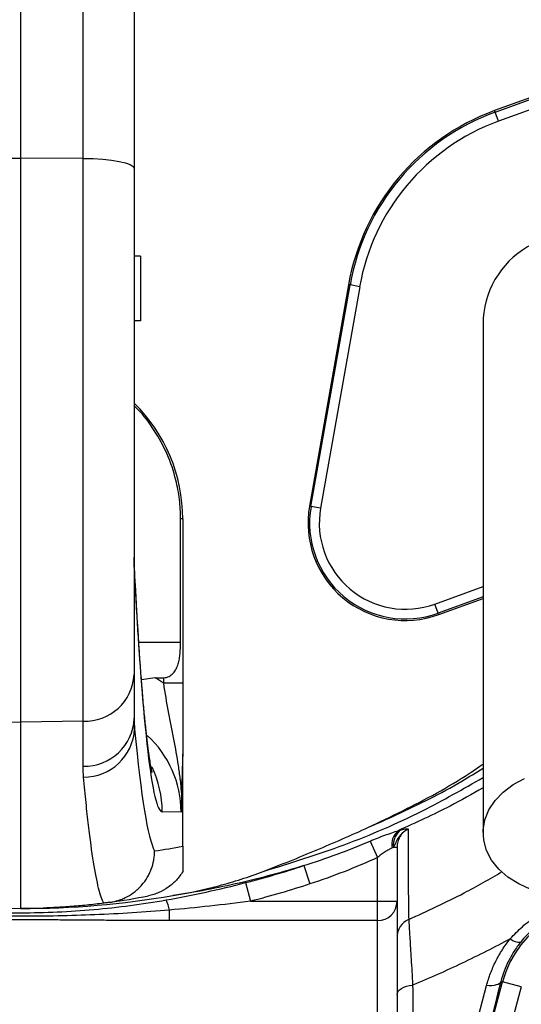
# Model space of a CAD drawing. Header units: millimetres. Extents: x 5 to 913, y 12 to 1902.
# Tile 21 of 29: x 394 to 471, y 1283 to 1434. Entities that reach past the tile are written whole.
import ezdxf

# ---------------------------------------------------------------- set-up
doc = ezdxf.new("R2010")
doc.units = ezdxf.units.MM

msp = doc.modelspace()

# ---------------------------------------------------------------- linework, layer by layer
at = {"color": 7, "linetype": 'Continuous', "lineweight": 25}
for p, q in [((393.81, 1583.92), (393.81, 1412.93)), ((403.45, 1412.9), (403.45, 1522.05)), ((411.31, 1516.57), (411.31, 1411.39)), ((499.4, 1432.11), (466.84, 1420.26)), ((466.92, 1420.04), (499.48, 1431.89)), ((499.99, 1430.48), (467.44, 1418.63)), ((466.92, 1420.04), (466.84, 1420.26)), ((467.44, 1418.63), (466.92, 1420.04)), ((384.17, 1412.9), (393.81, 1412.93)), ((393.81, 1412.93), (393.81, 1326.07)), ((403.45, 1412.9), (393.81, 1412.93)), ((403.45, 1326.22), (403.45, 1412.9)), ((411.31, 1411.39), (411.31, 1333.4)), ((412.31, 1397.87), (411.31, 1397.87)), ((412.31, 1397.87), (412.31, 1387.87)), ((444.35, 1393.45), (438.33, 1359.33)), ((438.56, 1359.29), (444.58, 1393.41)), ((446.06, 1393.15), (440.04, 1359.03)), ((444.58, 1393.41), (444.35, 1393.45)), ((446.06, 1393.15), (444.58, 1393.41)), ((412.31, 1387.87), (411.31, 1387.87)), ((438.56, 1359.29), (438.33, 1359.33)), ((440.04, 1359.03), (438.56, 1359.29)), ((418.81, 1357.37), (418.48, 1357.37)), ((418.48, 1338.37), (418.48, 1357.37)), ((418.81, 1357.37), (418.81, 1332.07)), ((411.38, 1325.01), (411.38, 1348.53)), ((458.15, 1342.85), (457.64, 1344.26)), ((458.23, 1342.63), (465.06, 1345.12)), ((458.15, 1342.85), (458.23, 1342.63)), ((411.31, 1333.4), (411.31, 1326.67)), ((414.58, 1332.89), (412.45, 1332.58)), ((415.87, 1332.07), (415.87, 1332.92)), ((418.81, 1332.07), (415.87, 1332.07)), ((384.17, 1326.22), (393.81, 1326.07)), ((403.45, 1326.22), (393.81, 1326.07)), ((393.81, 1326.07), (393.81, 1297.37)), ((403.45, 1319.29), (403.45, 1326.22)), ((418.81, 1306.96), (418.81, 1321.06)), ((418.55, 1312.21), (415.64, 1312.27)), ((447.65, 1307.76), (448.81, 1305.22)), ((451.27, 1306.81), (451.81, 1306.81)), ((451.81, 1306.81), (451.81, 1298.48)), ((448.81, 1298.48), (448.81, 1305.22)), ((437.47, 1303.97), (438.39, 1301.15)), ((428.49, 1301.35), (429.23, 1298.48)), ((429.23, 1298.48), (448.81, 1298.48)), ((448.81, 1295.51), (448.81, 1298.48)), ((448.81, 1298.48), (451.81, 1298.48)), ((451.81, 1298.48), (451.81, 1276.04)), ((390.32, 1297.43), (393.81, 1297.37)), ((397.3, 1297.43), (393.81, 1297.37)), ((416.73, 1297.12), (416.73, 1295.51)), ((448.81, 1295.51), (416.73, 1295.51)), ((448.81, 1272.61), (448.81, 1295.51)), ((460.58, 1258.14), (468.06, 1286.07)), ((467.82, 1286.14), (468.06, 1286.07)), ((470.96, 1285.3), (468.06, 1286.07)), ((470.96, 1285.3), (463.47, 1257.37))]:
    msp.add_line(p, q, dxfattribs=at)
at = {"color": 8, "linetype": 'Continuous', "lineweight": 25}
for p, q in [((411.37, 1349.39), (411.38, 1348.53)), ((457.64, 1344.26), (465.06, 1346.97)), ((465.06, 1345.37), (458.15, 1342.85)), ((412.03, 1338.37), (418.48, 1338.37))]:
    msp.add_line(p, q, dxfattribs=at)
at = {"color": 7, "linetype": 'Continuous', "lineweight": 25, "flags": 128}
for points in [[(403.45, 1412.9), (404.99, 1412.87), (406.47, 1412.78), (407.83, 1412.64), (409.02, 1412.45), (409.99, 1412.22), (410.72, 1411.96), (411.16, 1411.68), (411.31, 1411.39)], [(472.42, 1300.32), (470.55, 1301.17), (468.9, 1302.22), (467.5, 1303.45), (466.39, 1304.83), (465.61, 1306.32), (465.16, 1307.87), (465.08, 1309.46), (465.34, 1311.04), (465.96, 1312.56), (466.91, 1314), (468.16, 1315.31), (469.7, 1316.45), (471.47, 1317.41)], [(467.82, 1286.14), (467.73, 1285.96), (467.58, 1285.81), (467.37, 1285.68), (467.1, 1285.59), (466.78, 1285.52), (466.42, 1285.48), (466.02, 1285.48), (465.6, 1285.5)], [(451.81, 1284.12), (451.86, 1284.38), (451.99, 1284.62), (452.2, 1284.85), (452.49, 1285.06), (452.85, 1285.24), (453.27, 1285.39), (453.73, 1285.5), (454.22, 1285.57)]]:
    msp.add_lwpolyline(points, dxfattribs=at)
at = {"color": 7, "linetype": 'Continuous', "lineweight": 25}
for radius in [258.01, 217.51, 204, 203]:
    msp.add_circle((393.81, 1437.37), radius, dxfattribs=at)
for centre, radius, start, end in [((478.81, 1387.37), 35, 110, 170), ((478.81, 1387.37), 34.76, 110, 170), ((478.81, 1387.37), 33.26, 110, 170), ((478.81, 1387.37), 13.75, 0, 180.042), ((393.81, 1357.37), 25, 0, 45.573), ((453.1, 1356.73), 15, 170, 290), ((453.1, 1356.73), 14.76, 170, 290), ((453.1, 1356.73), 13.26, 170, 290), ((403.72, 1333.82), 7.61, 268.0009, 356.8102), ((403.63, 1326.98), 7.7, 268.7229, 357.6432), ((403.55, 1325.43), 7.84, 269.8452, 356.9388), ((453.7, 1307.24), 2.71, 127.5532, 191.8204), ((454.04, 1307.19), 2.8, 124.0167, 187.8203), ((401.81, 1397.37), 92, 277.9086, 280.652), ((393.81, 1397.37), 100, 277.9017, 281.3586), ((410.67, 1296.14), 6.15, 9.1854, 24.5364), ((448.83, 1298.49), 2.99, 269.7212, 359.7185), ((483.56, 1281.92), 16.05, 75, 165), ((454.81, 1292.94), 3, 113.7111, 179.9838), ((470.59, 1294.11), 1.92, 226.4356, 278.1175)]:
    msp.add_arc(centre, radius, start, end, dxfattribs=at)
at = {"color": 8, "linetype": 'Continuous', "lineweight": 25}
msp.add_arc((399.63, 1312.27), 16.01, 359.9978, 25.4087, dxfattribs=at)
at = {"color": 7, "linetype": 'Continuous', "lineweight": 25}
for centre, major_axis, ratio, start_param, end_param in [((415.65, 1508.37), (0, 196.1), 0.0375, 2.523622, 3.140938), ((-64.51, 1338.37), (572.9, 0), 0.017455, 5.702792, 5.7069), ((402.37, 1312.22), (24.03, -0.32), 0.998643, 0.987665, 1.051045), ((415.17, 1577.37), (0, 271.77), 0.0375, 2.761399, 3.072919), ((402.51, 1312.22), (16.04, -0.22), 0.997617, 0.013848, 0.844108)]:
    msp.add_ellipse(centre, major_axis=major_axis, ratio=ratio, start_param=start_param, end_param=end_param, dxfattribs=at)
at = {"color": 8, "linetype": 'Continuous', "lineweight": 25}
for points, knots in [([(492.56, 1320.67), (493.67, 1321.59), (498, 1325.22), (504.95, 1332.43), (513.29, 1342.25), (520.79, 1352.85), (527.39, 1364.01), (533.09, 1375.76), (537.82, 1388.06), (541.5, 1400.74), (544.07, 1413.56), (545.56, 1426.58), (545.93, 1439.8), (545.15, 1452.96), (543.17, 1465.79), (540.11, 1478.34), (536.07, 1490.71), (531.03, 1503.26), (525.03, 1515.82), (517.91, 1528.35), (509.88, 1540.44), (501.61, 1551.1), (493.42, 1560.36), (485.5, 1568.34), (477.06, 1575.94), (468.09, 1583.11), (458.61, 1589.79), (449.44, 1595.46), (440.69, 1600.22), (432.25, 1604), (423.42, 1607), (416.91, 1608.61), (413.41, 1609.28), (412.99, 1609.36)], [0, 0, 0, 0, 0.011842, 0.046531, 0.082186, 0.117841, 0.153294, 0.188746, 0.225218, 0.261689, 0.297227, 0.332765, 0.369377, 0.405987, 0.44107, 0.476162, 0.512135, 0.548114, 0.587367, 0.626621, 0.666674, 0.706726, 0.737554, 0.768407, 0.799234, 0.831032, 0.862857, 0.894654, 0.91977, 0.944871, 0.970662, 0.996453, 1, 1, 1, 1]), ([(447.4, 1309.88), (447.4, 1309.88), (448.84, 1310.5), (453.73, 1312.69), (459.7, 1315.62), (463.98, 1318.32), (465.06, 1319)], [0, 0, 0, 0, 0.000003, 0.236285, 0.807344, 1, 1, 1, 1]), ([(431.2, 1303.07), (435.39, 1304.37), (443.77, 1306.98), (455.1, 1311.87), (461.98, 1315.78), (465.06, 1317.53)], [0, 0, 0, 0, 0.355353, 0.711456, 1, 1, 1, 1]), ([(465.06, 1315.97), (463.38, 1315.01), (459.16, 1312.6), (454.72, 1310.6), (452.05, 1309.39)], [0, 0, 0, 0, 0.3993648, 1, 1, 1, 1]), ([(453.61, 1295.68), (456.48, 1296.99), (461.39, 1299.24), (466.08, 1301.93), (468.02, 1303.05)], [0, 0, 0, 0, 0.58402, 1, 1, 1, 1]), ([(469.26, 1292.71), (469.86, 1293.35), (471.08, 1294.62), (473.21, 1296.27), (475.55, 1297.68), (477.71, 1298.7), (479.11, 1299.1), (479.64, 1299.25)], [0, 0, 0, 0, 0.212754, 0.429665, 0.64509, 0.865584, 1, 1, 1, 1])]:
    msp.add_open_spline(points, degree=3, knots=knots, dxfattribs=at)
at = {"color": 7, "linetype": 'Continuous', "lineweight": 25}
for points, knots in [([(465.06, 1387.37), (465.06, 1387.17), (465.06, 1386.75), (465.06, 1386.03), (465.06, 1385.07), (465.06, 1383.84), (465.06, 1382.27), (465.06, 1380.33), (465.06, 1377.74), (465.06, 1374.13), (465.06, 1369.29), (465.06, 1363.19), (465.06, 1356.08), (465.06, 1348.06), (465.06, 1339.22), (465.06, 1329.69), (465.06, 1319.56), (465.06, 1312.6), (465.06, 1309.06)], [0, 0, 0, 0, 0.045521, 0.094717, 0.147611, 0.204275, 0.251456, 0.300858, 0.352419, 0.406213, 0.470225, 0.53729, 0.607172, 0.679907, 0.755587, 0.834151, 0.915609, 1, 1, 1, 1]), ([(418.48, 1357.37), (418.44, 1358.38), (418.37, 1360.4), (417.72, 1363.76), (416.51, 1367.38), (414.47, 1371.05), (412.69, 1373.53), (411.48, 1374.6), (411.31, 1374.75)], [0, 0, 0, 0, 0.157024, 0.314049, 0.531145, 0.74824, 0.965313, 1, 1, 1, 1]), ([(411.38, 1349.39), (411.37, 1349.5), (411.32, 1350.13), (411.33, 1350.87), (411.33, 1351.5)], [0, 0, 0, 0, 0.164128, 1, 1, 1, 1]), ([(414.09, 1318.32), (414.09, 1318.32), (414.1, 1318.29), (414.04, 1318.5), (413.95, 1318.98), (413.8, 1319.78), (413.63, 1320.93), (413.43, 1322.43), (413.21, 1324.29), (412.97, 1326.51), (412.73, 1329.07), (412.49, 1331.97), (412.24, 1335.19), (412, 1338.72), (411.76, 1342.55), (411.55, 1346.13), (411.42, 1348.48), (411.37, 1349.38)], [0, 0, 0, 0, 0.014673, 0.062131, 0.115897, 0.175827, 0.241321, 0.311475, 0.385292, 0.461864, 0.540453, 0.620504, 0.701616, 0.783503, 0.865964, 0.948854, 1, 1, 1, 1]), ([(415.87, 1332.92), (416.01, 1332.92), (416.15, 1332.94), (416.43, 1333.01), (416.56, 1333.06), (416.94, 1333.25), (417.16, 1333.42), (417.52, 1333.82), (417.67, 1334.04), (417.91, 1334.52), (418.01, 1334.77), (418.17, 1335.29), (418.23, 1335.56), (418.33, 1336.1), (418.36, 1336.38), (418.45, 1337.22), (418.48, 1337.79), (418.48, 1338.37)], [0, 0, 0, 0, 0.0625, 0.0625, 0.125, 0.125, 0.25, 0.25, 0.375, 0.375, 0.5, 0.5, 0.625, 0.625, 0.75, 0.75, 1, 1, 1, 1]), ([(418.63, 1315.26), (418.57, 1315.97), (418.51, 1316.66), (418.34, 1318.03), (418.25, 1318.71), (417.94, 1320.75), (417.69, 1322.1), (417.3, 1324.16), (417.16, 1324.85), (416.89, 1326.25), (416.75, 1326.96), (416.35, 1329.12), (416.1, 1330.58), (415.87, 1332.07)], [0, 0, 0, 0, 0.125, 0.125, 0.25, 0.25, 0.5, 0.5, 0.625, 0.625, 0.75, 0.75, 1, 1, 1, 1]), ([(418.81, 1332.07), (418.81, 1331.09), (418.81, 1330.13), (418.81, 1328.7), (418.81, 1328.22), (418.81, 1327.28), (418.81, 1326.81), (418.81, 1324.49), (418.81, 1322.74), (418.81, 1321.06)], [0, 0, 0, 0, 0.25, 0.25, 0.375, 0.375, 0.5, 0.5, 1, 1, 1, 1]), ([(418.81, 1321.06), (418.81, 1321.08), (418.81, 1321.1), (418.81, 1321.14), (418.81, 1321.16), (418.81, 1321.19), (418.81, 1321.19), (418.81, 1321.18), (418.81, 1321.17), (418.81, 1321.13), (418.8, 1321.07), (418.8, 1320.9), (418.79, 1320.78), (418.78, 1320.42), (418.77, 1320.16), (418.75, 1319.41), (418.73, 1318.9), (418.7, 1317.88), (418.69, 1317.37), (418.65, 1316.34), (418.64, 1315.81), (418.63, 1315.26)], [0, 0, 0, 0, 0.007813, 0.007813, 0.015625, 0.015625, 0.023438, 0.023438, 0.03125, 0.03125, 0.0625, 0.0625, 0.125, 0.125, 0.25, 0.25, 0.5, 0.5, 0.75, 0.75, 1, 1, 1, 1]), ([(447.41, 1309.88), (449.17, 1310.72), (454.47, 1313.24), (460.42, 1316.43), (464.36, 1319.13), (465.06, 1319.61)], [0, 0, 0, 0, 0.290206, 0.873058, 1, 1, 1, 1]), ([(406.65, 1298.2), (406.52, 1298.44), (406.38, 1298.75), (406.11, 1299.52), (405.98, 1299.98), (405.58, 1301.56), (405.32, 1302.9), (404.8, 1306.13), (404.54, 1308.03), (404.16, 1311.3), (404.03, 1312.46), (403.78, 1314.92), (403.65, 1316.22), (403.53, 1317.58)], [0, 0, 0, 0, 0.125, 0.125, 0.25, 0.25, 0.5, 0.5, 0.75, 0.75, 0.875, 0.875, 1, 1, 1, 1]), ([(418.63, 1315.26), (418.61, 1314.75), (418.6, 1314.24), (418.58, 1313.48), (418.57, 1313.22), (418.56, 1312.72), (418.55, 1312.47), (418.55, 1312.21)], [0, 0, 0, 0, 0.5, 0.5, 0.75, 0.75, 1, 1, 1, 1]), ([(431.2, 1303.07), (433.94, 1304.13), (436.66, 1305.22), (442.06, 1307.49), (444.74, 1308.67), (447.41, 1309.88)], [0, 0, 0, 0, 0.5, 0.5, 1, 1, 1, 1]), ([(447.65, 1307.76), (448.03, 1307.92), (448.41, 1308.07), (449.16, 1308.37), (449.54, 1308.51), (450.28, 1308.78), (450.65, 1308.91), (451.37, 1309.15), (451.72, 1309.27), (452.05, 1309.39)], [0, 0, 0, 0, 0.25, 0.25, 0.5, 0.5, 0.75, 0.75, 1, 1, 1, 1]), ([(451.27, 1306.81), (451.41, 1307.02), (451.53, 1307.27), (451.78, 1307.79), (451.92, 1308.07), (452.27, 1308.59), (452.48, 1308.84), (452.84, 1309.17), (452.97, 1309.28), (453.25, 1309.46), (453.39, 1309.54), (453.54, 1309.61)], [0, 0, 0, 0, 0.25, 0.25, 0.5, 0.5, 0.75, 0.75, 0.875, 0.875, 1, 1, 1, 1]), ([(453.54, 1309.61), (453.28, 1309.48), (453.04, 1309.32), (452.61, 1308.93), (452.42, 1308.7), (452.2, 1308.33), (452.13, 1308.2), (452.02, 1307.94), (451.97, 1307.8), (451.85, 1307.38), (451.81, 1307.1), (451.81, 1306.81)], [0, 0, 0, 0, 0.25, 0.25, 0.5, 0.5, 0.625, 0.625, 0.75, 0.75, 1, 1, 1, 1]), ([(452.47, 1309.5), (452.75, 1309.57), (452.97, 1309.62), (453.25, 1309.64), (453.33, 1309.65), (453.43, 1309.64), (453.46, 1309.64), (453.51, 1309.63), (453.53, 1309.62), (453.54, 1309.61)], [0, 0, 0, 0, 0.5, 0.5, 0.75, 0.75, 0.875, 0.875, 1, 1, 1, 1]), ([(453.54, 1309.61), (453.54, 1307.88), (453.54, 1306.28), (453.54, 1303.37), (453.54, 1302.06), (453.55, 1299.73), (453.56, 1298.71), (453.58, 1296.97), (453.59, 1296.25), (453.61, 1295.68)], [0, 0, 0, 0, 0.25, 0.25, 0.5, 0.5, 0.75, 0.75, 1, 1, 1, 1]), ([(407.56, 1298.32), (408.04, 1298.39), (408.5, 1298.49), (409.18, 1298.72), (409.4, 1298.8), (409.84, 1298.99), (410.06, 1299.09), (410.69, 1299.44), (411.09, 1299.7), (411.65, 1300.15), (411.83, 1300.3), (412.17, 1300.63), (412.34, 1300.81), (412.81, 1301.35), (413.09, 1301.74), (413.46, 1302.35), (413.57, 1302.56), (413.78, 1302.99), (413.87, 1303.22), (414.12, 1303.89), (414.25, 1304.34), (414.38, 1305.05), (414.41, 1305.28), (414.46, 1305.76), (414.47, 1306.01), (414.47, 1306.25)], [0, 0, 0, 0, 0.125, 0.125, 0.1875, 0.1875, 0.25, 0.25, 0.375, 0.375, 0.4375, 0.4375, 0.5, 0.5, 0.625, 0.625, 0.6875, 0.6875, 0.75, 0.75, 0.875, 0.875, 0.9375, 0.9375, 1, 1, 1, 1]), ([(418.81, 1306.96), (418.81, 1306.87), (418.81, 1306.8), (418.81, 1306.67), (418.81, 1306.61), (418.81, 1306.47), (418.81, 1306.39), (418.81, 1306.19), (418.81, 1306.09), (418.81, 1305.81), (418.81, 1305.68), (418.81, 1305.43), (418.81, 1305.32), (418.81, 1305.12), (418.81, 1305.03), (418.81, 1304.78), (418.81, 1304.63), (418.81, 1304.37), (418.81, 1304.25), (418.81, 1303.91), (418.81, 1303.72), (418.81, 1303.38), (418.81, 1303.23), (418.81, 1303.08)], [0, 0, 0, 0, 0.007813, 0.007813, 0.015625, 0.015625, 0.03125, 0.03125, 0.0625, 0.0625, 0.125, 0.125, 0.1875, 0.1875, 0.25, 0.25, 0.375, 0.375, 0.5, 0.5, 0.75, 0.75, 1, 1, 1, 1]), ([(451.05, 1306.69), (450.9, 1306.6), (450.72, 1306.51), (450.35, 1306.32), (450.16, 1306.22), (449.76, 1305.97), (449.57, 1305.84), (449.18, 1305.54), (449, 1305.38), (448.81, 1305.22)], [0, 0, 0, 0, 0.25, 0.25, 0.5, 0.5, 0.75, 0.75, 1, 1, 1, 1]), ([(448.81, 1305.22), (447.12, 1304.44), (445.4, 1303.72), (441.92, 1302.36), (440.17, 1301.74), (438.39, 1301.15)], [0, 0, 0, 0, 0.5, 0.5, 1, 1, 1, 1]), ([(418.81, 1303.08), (418.53, 1302.6), (418.19, 1302.15), (417.63, 1301.54), (417.43, 1301.35), (417.01, 1300.98), (416.79, 1300.81), (416.1, 1300.32), (415.62, 1300.05), (414.85, 1299.72), (414.59, 1299.62), (414.06, 1299.45), (413.78, 1299.38), (413.51, 1299.33)], [0, 0, 0, 0, 0.25, 0.25, 0.375, 0.375, 0.5, 0.5, 0.75, 0.75, 0.875, 0.875, 1, 1, 1, 1]), ([(437.47, 1303.97), (434.2, 1302.96), (430.88, 1302.07), (425.84, 1300.91), (424.15, 1300.55), (420.74, 1299.91), (419.04, 1299.61), (417.33, 1299.36)], [0, 0, 0, 0, 0.5, 0.5, 0.75, 0.75, 1, 1, 1, 1]), ([(417.33, 1299.36), (419.69, 1299.76), (422.04, 1300.27), (425.52, 1301.19), (426.67, 1301.52), (428.95, 1302.25), (430.08, 1302.64), (431.2, 1303.07)], [0, 0, 0, 0, 0.5, 0.5, 0.75, 0.75, 1, 1, 1, 1]), ([(416.26, 1298.69), (418.31, 1299.06), (420.35, 1299.46), (424.43, 1300.35), (426.46, 1300.83), (428.49, 1301.35)], [0, 0, 0, 0, 0.5, 0.5, 1, 1, 1, 1]), ([(371.37, 1298.69), (373.22, 1298.37), (375.08, 1298.08), (378.8, 1297.59), (380.67, 1297.38), (386.3, 1296.88), (390.06, 1296.72), (395.72, 1296.72), (397.6, 1296.76), (401.36, 1296.93), (403.23, 1297.05), (406.97, 1297.38), (408.83, 1297.59), (412.55, 1298.08), (414.41, 1298.37), (416.26, 1298.69)], [0, 0, 0, 0, 0.125, 0.125, 0.25, 0.25, 0.5, 0.5, 0.625, 0.625, 0.75, 0.75, 0.875, 0.875, 1, 1, 1, 1]), ([(407.56, 1298.32), (407.46, 1298.31), (407.36, 1298.29), (407.18, 1298.27), (407.09, 1298.26), (406.87, 1298.23), (406.75, 1298.21), (406.65, 1298.2)], [0, 0, 0, 0, 0.25, 0.25, 0.5, 0.5, 1, 1, 1, 1]), ([(416.73, 1297.12), (414.83, 1296.96), (412.92, 1296.82), (409.1, 1296.58), (407.19, 1296.48), (403.37, 1296.32), (401.46, 1296.26), (397.64, 1296.19), (395.72, 1296.17), (391.9, 1296.17), (389.99, 1296.19), (386.16, 1296.26), (384.25, 1296.32), (380.43, 1296.48), (378.52, 1296.58), (374.71, 1296.82), (372.8, 1296.96), (370.9, 1297.12)], [0, 0, 0, 0, 0.125, 0.125, 0.25, 0.25, 0.375, 0.375, 0.5, 0.5, 0.625, 0.625, 0.75, 0.75, 0.875, 0.875, 1, 1, 1, 1]), ([(406.65, 1298.2), (405.78, 1298.08), (404.9, 1297.98), (403.17, 1297.8), (402.3, 1297.73), (401.02, 1297.63), (400.59, 1297.6), (399.76, 1297.55), (399.35, 1297.52), (398.75, 1297.49), (398.56, 1297.48), (398.2, 1297.47), (398.02, 1297.46), (397.71, 1297.45), (397.57, 1297.44), (397.36, 1297.43), (397.3, 1297.43), (397.3, 1297.43)], [0, 0, 0, 0, 0.25, 0.25, 0.5, 0.5, 0.625, 0.625, 0.75, 0.75, 0.8125, 0.8125, 0.875, 0.875, 0.9375, 0.9375, 1, 1, 1, 1]), ([(480.6, 1298), (480.13, 1297.91), (479.66, 1297.81), (478.74, 1297.55), (478.27, 1297.41), (476.91, 1296.9), (476.03, 1296.48), (474.78, 1295.73), (474.37, 1295.46), (473.57, 1294.88), (473.19, 1294.58), (472.11, 1293.63), (471.45, 1292.94), (470.86, 1292.2)], [0, 0, 0, 0, 0.125, 0.125, 0.25, 0.25, 0.5, 0.5, 0.625, 0.625, 0.75, 0.75, 1, 1, 1, 1]), ([(416.73, 1295.51), (416.39, 1295.51), (415.68, 1295.51), (414.58, 1295.51), (413.44, 1295.51), (412.24, 1295.52), (410.97, 1295.52), (409.6, 1295.53), (407.69, 1295.54), (405.28, 1295.56), (402.42, 1295.58), (398.6, 1295.61), (393.83, 1295.62), (389.05, 1295.61), (385.23, 1295.58), (382.36, 1295.56), (379.95, 1295.54), (378.04, 1295.53), (376.4, 1295.52), (374.62, 1295.51), (372.71, 1295.51), (371.48, 1295.51), (370.9, 1295.51)], [0, 0, 0, 0, 0.022684, 0.046516, 0.071499, 0.097634, 0.124921, 0.154514, 0.187387, 0.249861, 0.312336, 0.374801, 0.499716, 0.624752, 0.687296, 0.74984, 0.812385, 0.845303, 0.874927, 0.919825, 0.961514, 1, 1, 1, 1]), ([(453.61, 1295.68), (453.61, 1295.6), (453.63, 1295.31), (453.68, 1294.55), (453.7, 1294.24), (453.74, 1293.54), (453.77, 1293.14), (453.82, 1292.26), (453.85, 1291.77), (453.92, 1290.71), (453.95, 1290.14), (454.02, 1288.95), (454.06, 1288.32), (454.14, 1286.99), (454.18, 1286.3), (454.22, 1285.57)], [0, 0, 0, 0, 0.25, 0.25, 0.375, 0.375, 0.5, 0.5, 0.625, 0.625, 0.75, 0.75, 0.875, 0.875, 1, 1, 1, 1]), ([(469.26, 1292.71), (466.82, 1291.4), (464.35, 1290.14), (459.34, 1287.76), (456.8, 1286.64), (454.22, 1285.57)], [0, 0, 0, 0, 0.5, 0.5, 1, 1, 1, 1]), ([(465.6, 1285.5), (465.77, 1286.14), (465.98, 1286.77), (466.45, 1288.02), (466.72, 1288.64), (467.32, 1289.84), (467.66, 1290.44), (468.41, 1291.6), (468.82, 1292.17), (469.26, 1292.71)], [0, 0, 0, 0, 0.25, 0.25, 0.5, 0.5, 0.75, 0.75, 1, 1, 1, 1]), ([(470.86, 1292.2), (470.48, 1291.74), (470.14, 1291.25), (469.51, 1290.27), (469.23, 1289.77), (468.73, 1288.75), (468.51, 1288.24), (468.12, 1287.19), (467.96, 1286.67), (467.82, 1286.14)], [0, 0, 0, 0, 0.25, 0.25, 0.5, 0.5, 0.75, 0.75, 1, 1, 1, 1]), ([(454.22, 1285.57), (454.23, 1283.83), (454.23, 1282.1), (454.24, 1280.36), (454.24, 1279.41), (454.25, 1278.46), (454.25, 1277.51)], [0, 0, 0, 0, 0.006000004, 0.006000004, 0.006000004, 0.009285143, 0.009285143, 0.009285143, 0.009285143]), ([(455.72, 1247.95), (457.34, 1254.15), (458.98, 1260.38), (462.27, 1272.89), (463.93, 1279.18), (465.6, 1285.5)], [0, 0, 0, 0, 0.5, 0.5, 1, 1, 1, 1])]:
    msp.add_open_spline(points, degree=3, knots=knots, dxfattribs=at)
for points in [[(411.31, 1326.67), (411.31, 1326.1), (411.34, 1325.55), (411.38, 1325.01)], [(403.53, 1317.58), (403.48, 1318.14), (403.45, 1318.71), (403.45, 1319.29)], [(452.05, 1309.39), (452.2, 1309.43), (452.34, 1309.47), (452.47, 1309.5)], [(437.47, 1303.97), (440.92, 1305.08), (444.32, 1306.33), (447.65, 1307.76)], [(451.27, 1306.81), (451.2, 1306.77), (451.13, 1306.73), (451.05, 1306.69)], [(428.49, 1301.35), (431.51, 1302.13), (434.51, 1303), (437.47, 1303.97)], [(438.39, 1301.15), (435.37, 1300.16), (432.32, 1299.27), (429.23, 1298.48)], [(393.82, 1297.37), (401.71, 1297.37), (409.56, 1298.04), (417.27, 1299.35)], [(429.23, 1298.48), (425.07, 1297.95), (420.9, 1297.49), (416.73, 1297.12)], [(417.33, 1299.36), (417.31, 1299.36), (417.29, 1299.35), (417.27, 1299.35)], [(467.82, 1286.14), (465.38, 1276.73), (462.97, 1267.41), (460.58, 1258.14)]]:
    msp.add_open_spline(points, degree=3, dxfattribs=at)

doc.saveas('drawing.dxf')
